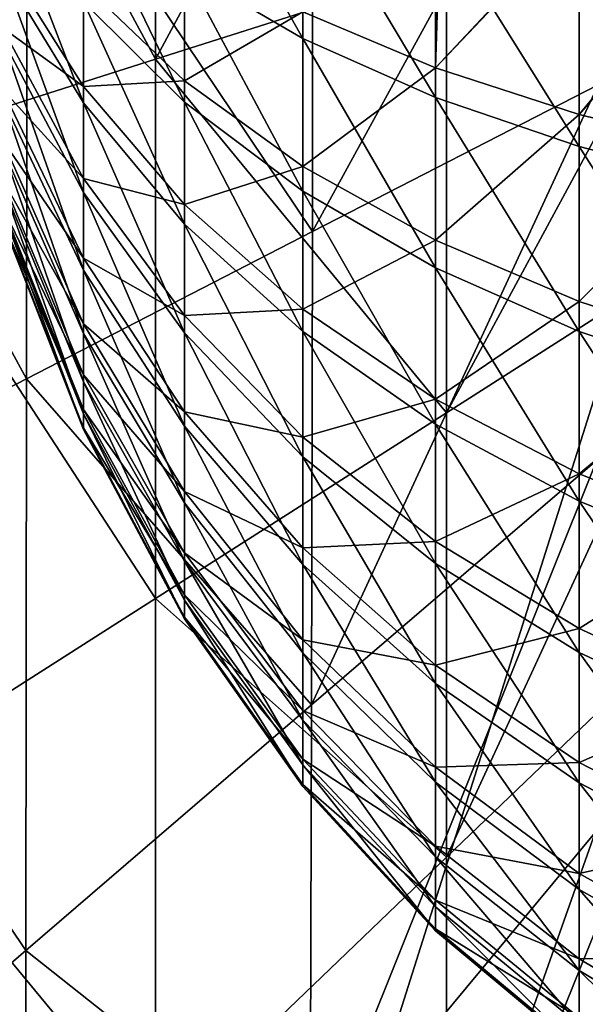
# Model space of a CAD drawing. Header units: millimetres. Extents: x -41 to 11, y -3 to 963.
# Tile 102 of 256: x -35.86 to -30.83, y 46.79 to 55.55. Entities that reach past the tile are written whole.
import ezdxf

# ---------------------------------------------------------------- set-up
doc = ezdxf.new("R2010")
doc.units = ezdxf.units.MM
doc.header["$LTSCALE"] = 65.185185
for name, color, linetype in [('1205', 7, 'CONTINUOUS'), ('2680', 7, 'CONTINUOUS'), ('2684', 7, 'CONTINUOUS'), ('2900', 7, 'CONTINUOUS'), ('2904', 7, 'CONTINUOUS'), ('3400', 7, 'CONTINUOUS'), ('3402', 7, 'CONTINUOUS'), ('3463', 7, 'CONTINUOUS'), ('3464', 7, 'CONTINUOUS')]:
    doc.layers.add(name, color=color, linetype=linetype)

msp = doc.modelspace()

# ---------------------------------------------------------------- linework, layer by layer
at = {"layer": '1205', "linetype": 'Continuous'}
for points in [[(-34.3945, 57.2496, -60.403), (-33.3411, 55.3836, -61.3054), (-34.3945, 55.9948, -59.9409), (-34.3945, 57.2496, -60.403)], [(-33.3411, 56.8299, -61.838), (-33.3411, 55.3836, -61.3054), (-34.3945, 57.2496, -60.403), (-33.3411, 56.8299, -61.838)], [(-33.3411, 56.8299, -61.838), (-32.1594, 54.858, -62.4788), (-33.3411, 55.3836, -61.3054), (-33.3411, 56.8299, -61.838)], [(-32.1594, 56.4689, -63.0721), (-32.1594, 54.858, -62.4788), (-33.3411, 56.8299, -61.838), (-32.1594, 56.4689, -63.0721)], [(-36.0167, 56.6912, -56.3042), (-35.2933, 54.8114, -57.2314), (-36.0167, 55.9998, -55.8042), (-36.0167, 56.6912, -56.3042)], [(-35.2933, 55.7082, -57.8799), (-35.2933, 54.8114, -57.2314), (-36.0167, 56.6912, -56.3042), (-35.2933, 55.7082, -57.8799)], [(-35.2933, 56.685, -58.4002), (-34.3945, 54.8147, -59.3122), (-35.2933, 55.7082, -57.8799), (-35.2933, 56.685, -58.4002)], [(-34.3945, 55.9948, -59.9409), (-34.3945, 54.8147, -59.3122), (-35.2933, 56.685, -58.4002), (-34.3945, 55.9948, -59.9409)], [(-32.1594, 55.1206, -39.4071), (-32.1595, 56.7446, -38.8508), (-33.3411, 55.6194, -40.5922), (-32.1594, 55.1206, -39.4071)], [(-32.1116, 56.7329, -38.8069), (-32.1595, 56.7446, -38.8508), (-32.1594, 55.1206, -39.4071), (-32.1116, 56.7329, -38.8069)], [(-30.8965, 56.4704, -37.8272), (-32.1116, 56.7329, -38.8069), (-32.1594, 55.1206, -39.4071), (-30.8965, 56.4704, -37.8272)], [(-30.8824, 56.4677, -37.8173), (-30.8965, 56.4704, -37.8272), (-32.1594, 55.1206, -39.4071), (-30.8824, 56.4677, -37.8173)], [(-30.8823, 56.1685, -64.099), (-30.8823, 54.4205, -63.4553), (-32.1594, 56.4689, -63.0721), (-30.8823, 56.1685, -64.099)], [(-32.1594, 56.4689, -63.0721), (-30.8823, 54.4205, -63.4553), (-32.1594, 54.858, -62.4788), (-32.1594, 56.4689, -63.0721)], [(-30.8823, 54.7055, -38.4209), (-30.8824, 56.4677, -37.8173), (-32.1594, 55.1206, -39.4071), (-30.8823, 54.7055, -38.4209)], [(-29.5995, 56.2558, -37.0266), (-30.8824, 56.4677, -37.8173), (-30.8823, 54.7055, -38.4209), (-29.5995, 56.2558, -37.0266)], [(-29.5447, 56.248, -36.9975), (-29.5995, 56.2558, -37.0266), (-30.8823, 54.7055, -38.4209), (-29.5447, 56.248, -36.9975)], [(-29.5436, 54.3761, -37.6383), (-29.5447, 56.248, -36.9975), (-30.8823, 54.7055, -38.4209), (-29.5436, 54.3761, -37.6383)], [(-34.3945, 55.0053, -42.5719), (-34.3945, 56.1994, -41.9703), (-35.2933, 55.866, -44.0242), (-34.3945, 55.0053, -42.5719)], [(-34.3945, 55.0053, -42.5719), (-33.3411, 55.6194, -40.5922), (-34.3945, 56.1994, -41.9703), (-34.3945, 55.0053, -42.5719)], [(-29.5436, 55.9301, -64.914), (-29.5436, 54.0734, -64.2303), (-30.8823, 56.1685, -64.099), (-29.5436, 55.9301, -64.914)], [(-30.8823, 56.1685, -64.099), (-29.5436, 54.0734, -64.2303), (-30.8823, 54.4205, -63.4553), (-30.8823, 56.1685, -64.099)], [(-36.0167, 55.48, -46.6812), (-35.2933, 54.9546, -44.6521), (-36.0167, 56.1101, -46.106), (-36.0167, 55.48, -46.6812)], [(-35.2933, 54.9546, -44.6521), (-35.2933, 55.866, -44.0242), (-36.0167, 56.1101, -46.106), (-35.2933, 54.9546, -44.6521)], [(-36.0167, 55.9998, -55.8042), (-35.2933, 54.0112, -56.4668), (-36.0167, 55.3828, -55.2148), (-36.0167, 55.9998, -55.8042)], [(-35.2933, 54.8114, -57.2314), (-35.2933, 54.0112, -56.4668), (-36.0167, 55.9998, -55.8042), (-35.2933, 54.8114, -57.2314)], [(-34.3945, 55.9948, -59.9409), (-33.3411, 54.0234, -60.5808), (-34.3945, 54.8147, -59.3122), (-34.3945, 55.9948, -59.9409)], [(-33.3411, 55.3836, -61.3054), (-33.3411, 54.0234, -60.5808), (-34.3945, 55.9948, -59.9409), (-33.3411, 55.3836, -61.3054)], [(-35.2933, 54.9546, -44.6521), (-34.3945, 55.0053, -42.5719), (-35.2933, 55.866, -44.0242), (-35.2933, 54.9546, -44.6521)], [(-35.2933, 55.7082, -57.8799), (-34.3945, 53.7311, -58.5288), (-35.2933, 54.8114, -57.2314), (-35.2933, 55.7082, -57.8799)], [(-34.3945, 54.8147, -59.3122), (-34.3945, 53.7311, -58.5288), (-35.2933, 55.7082, -57.8799), (-34.3945, 54.8147, -59.3122)], [(-33.3411, 54.243, -41.2857), (-33.3411, 55.6194, -40.5922), (-34.3945, 55.0053, -42.5719), (-33.3411, 54.243, -41.2857)], [(-33.3411, 54.243, -41.2857), (-32.1594, 55.1206, -39.4071), (-33.3411, 55.6194, -40.5922), (-33.3411, 54.243, -41.2857)], [(-36.0167, 54.934, -47.3369), (-35.2933, 54.1372, -45.3983), (-36.0167, 55.48, -46.6812), (-36.0167, 54.934, -47.3369)], [(-35.2933, 54.1372, -45.3983), (-35.2933, 54.9546, -44.6521), (-36.0167, 55.48, -46.6812), (-35.2933, 54.1372, -45.3983)], [(-36.0167, 55.3828, -55.2148), (-35.2933, 53.3226, -55.6004), (-36.0167, 54.8519, -54.5468), (-36.0167, 55.3828, -55.2148)], [(-35.2933, 54.0112, -56.4668), (-35.2933, 53.3226, -55.6004), (-36.0167, 55.3828, -55.2148), (-35.2933, 54.0112, -56.4668)], [(-33.3411, 55.3836, -61.3054), (-32.1594, 53.3428, -61.6717), (-33.3411, 54.0234, -60.5808), (-33.3411, 55.3836, -61.3054)], [(-32.1594, 54.858, -62.4788), (-32.1594, 53.3428, -61.6717), (-33.3411, 55.3836, -61.3054), (-32.1594, 54.858, -62.4788)], [(-32.1594, 53.5875, -40.1795), (-32.1594, 55.1206, -39.4071), (-33.3411, 54.243, -41.2857), (-32.1594, 53.5875, -40.1795)], [(-32.1594, 53.5875, -40.1795), (-30.8823, 54.7055, -38.4209), (-32.1594, 55.1206, -39.4071), (-32.1594, 53.5875, -40.1795)], [(-36.0167, 54.4824, -48.0609), (-35.2933, 53.4291, -46.2487), (-36.0167, 54.934, -47.3369), (-36.0167, 54.4824, -48.0609)], [(-35.2933, 53.4291, -46.2487), (-35.2933, 54.1372, -45.3983), (-36.0167, 54.934, -47.3369), (-35.2933, 53.4291, -46.2487)], [(-34.3945, 53.9042, -43.3305), (-34.3945, 55.0053, -42.5719), (-35.2933, 54.9546, -44.6521), (-34.3945, 53.9042, -43.3305)], [(-35.2933, 54.1372, -45.3983), (-34.3945, 53.9042, -43.3305), (-35.2933, 54.9546, -44.6521), (-35.2933, 54.1372, -45.3983)], [(-34.3945, 53.9042, -43.3305), (-33.3411, 54.243, -41.2857), (-34.3945, 55.0053, -42.5719), (-34.3945, 53.9042, -43.3305)], [(-36.0167, 54.8519, -54.5468), (-35.2933, 52.7584, -54.6484), (-36.0167, 54.4169, -53.8128), (-36.0167, 54.8519, -54.5468)], [(-35.2933, 53.3226, -55.6004), (-35.2933, 52.7584, -54.6484), (-36.0167, 54.8519, -54.5468), (-35.2933, 53.3226, -55.6004)], [(-32.1594, 54.858, -62.4788), (-30.8823, 52.7765, -62.5796), (-32.1594, 53.3428, -61.6717), (-32.1594, 54.858, -62.4788)], [(-30.8823, 54.4205, -63.4553), (-30.8823, 52.7765, -62.5796), (-32.1594, 54.858, -62.4788), (-30.8823, 54.4205, -63.4553)], [(-35.2933, 54.8114, -57.2314), (-34.3945, 52.7644, -57.605), (-35.2933, 54.0112, -56.4668), (-35.2933, 54.8114, -57.2314)], [(-34.3945, 53.7311, -58.5288), (-34.3945, 52.7644, -57.605), (-35.2933, 54.8114, -57.2314), (-34.3945, 53.7311, -58.5288)], [(-34.3945, 54.8147, -59.3122), (-33.3411, 52.7745, -59.6777), (-34.3945, 53.7311, -58.5288), (-34.3945, 54.8147, -59.3122)], [(-33.3411, 54.0234, -60.5808), (-33.3411, 52.7745, -59.6777), (-34.3945, 54.8147, -59.3122), (-33.3411, 54.0234, -60.5808)], [(-30.8823, 53.042, -39.259), (-30.8823, 54.7055, -38.4209), (-32.1594, 53.5875, -40.1795), (-30.8823, 53.042, -39.259)], [(-30.8823, 53.042, -39.259), (-29.5436, 54.3761, -37.6383), (-30.8823, 54.7055, -38.4209), (-30.8823, 53.042, -39.259)], [(-36.0167, 54.1336, -48.8396), (-35.2933, 52.8433, -47.1877), (-36.0167, 54.4824, -48.0609), (-36.0167, 54.1336, -48.8396)], [(-35.2933, 52.8433, -47.1877), (-35.2933, 53.4291, -46.2487), (-36.0167, 54.4824, -48.0609), (-35.2933, 52.8433, -47.1877)], [(-36.0167, 54.4169, -53.8128), (-35.2933, 52.329, -53.6283), (-36.0167, 54.0859, -53.0263), (-36.0167, 54.4169, -53.8128)], [(-35.2933, 52.7584, -54.6484), (-35.2933, 52.329, -53.6283), (-36.0167, 54.4169, -53.8128), (-35.2933, 52.7584, -54.6484)], [(-30.8823, 54.4205, -63.4553), (-29.5436, 52.3271, -63.3), (-30.8823, 52.7765, -62.5796), (-30.8823, 54.4205, -63.4553)], [(-29.5436, 54.0734, -64.2303), (-29.5436, 52.3271, -63.3), (-30.8823, 54.4205, -63.4553), (-29.5436, 54.0734, -64.2303)], [(-29.5436, 52.609, -38.5285), (-29.5436, 54.3761, -37.6383), (-30.8823, 53.042, -39.259), (-29.5436, 52.609, -38.5285)], [(-33.3411, 52.9739, -42.16), (-33.3411, 54.243, -41.2857), (-34.3945, 53.9042, -43.3305), (-33.3411, 52.9739, -42.16)], [(-33.3411, 52.9739, -42.16), (-32.1594, 53.5875, -40.1795), (-33.3411, 54.243, -41.2857), (-33.3411, 52.9739, -42.16)], [(-36.0167, 53.894, -49.6585), (-35.2933, 52.3909, -48.1978), (-36.0167, 54.1336, -48.8396), (-36.0167, 53.894, -49.6585)], [(-35.2933, 52.3909, -48.1978), (-35.2933, 52.8433, -47.1877), (-36.0167, 54.1336, -48.8396), (-35.2933, 52.3909, -48.1978)], [(-36.0167, 54.0859, -53.0263), (-35.2933, 52.0426, -52.5593), (-36.0167, 53.8651, -52.2022), (-36.0167, 54.0859, -53.0263)], [(-35.2933, 52.329, -53.6283), (-35.2933, 52.0426, -52.5593), (-36.0167, 54.0859, -53.0263), (-35.2933, 52.329, -53.6283)], [(-35.2933, 53.4291, -46.2487), (-34.3945, 52.9166, -44.232), (-35.2933, 54.1372, -45.3983), (-35.2933, 53.4291, -46.2487)], [(-34.3945, 52.9166, -44.232), (-34.3945, 53.9042, -43.3305), (-35.2933, 54.1372, -45.3983), (-34.3945, 52.9166, -44.232)], [(-34.3945, 52.7644, -57.605), (-34.3945, 51.9324, -56.5583), (-35.2933, 54.0112, -56.4668), (-34.3945, 52.7644, -57.605)], [(-35.2933, 54.0112, -56.4668), (-34.3945, 51.9324, -56.5583), (-35.2933, 53.3226, -55.6004), (-35.2933, 54.0112, -56.4668)], [(-33.3411, 54.0234, -60.5808), (-32.1594, 51.9517, -60.6658), (-33.3411, 52.7745, -59.6777), (-33.3411, 54.0234, -60.5808)], [(-32.1594, 53.3428, -61.6717), (-32.1594, 51.9517, -60.6658), (-33.3411, 54.0234, -60.5808), (-32.1594, 53.3428, -61.6717)], [(-35.2933, 52.0802, -49.26), (-35.2933, 52.3909, -48.1978), (-36.0167, 53.894, -49.6585), (-35.2933, 52.0802, -49.26)], [(-36.0167, 53.7682, -50.5024), (-35.2933, 52.0802, -49.26), (-36.0167, 53.894, -49.6585), (-36.0167, 53.7682, -50.5024)], [(-34.3945, 52.9166, -44.232), (-33.3411, 52.9739, -42.16), (-34.3945, 53.9042, -43.3305), (-34.3945, 52.9166, -44.232)], [(-36.0167, 53.8651, -52.2022), (-35.2933, 51.9044, -51.4612), (-36.0167, 53.7585, -51.3556), (-36.0167, 53.8651, -52.2022)], [(-35.2933, 52.0426, -52.5593), (-35.2933, 51.9044, -51.4612), (-36.0167, 53.8651, -52.2022), (-35.2933, 52.0426, -52.5593)], [(-36.0167, 53.7585, -51.3556), (-35.2933, 51.917, -50.3546), (-36.0167, 53.7682, -50.5024), (-36.0167, 53.7585, -51.3556)], [(-35.2933, 51.917, -50.3546), (-35.2933, 52.0802, -49.26), (-36.0167, 53.7682, -50.5024), (-35.2933, 51.917, -50.3546)], [(-35.2933, 51.9044, -51.4612), (-35.2933, 51.917, -50.3546), (-36.0167, 53.7585, -51.3556), (-35.2933, 51.9044, -51.4612)], [(-34.3945, 53.7311, -58.5288), (-33.3411, 51.6601, -58.613), (-34.3945, 52.7644, -57.605), (-34.3945, 53.7311, -58.5288)], [(-33.3411, 52.7745, -59.6777), (-33.3411, 51.6601, -58.613), (-34.3945, 53.7311, -58.5288), (-33.3411, 52.7745, -59.6777)], [(-32.1594, 52.1738, -41.1535), (-32.1594, 53.5875, -40.1795), (-33.3411, 52.9739, -42.16), (-32.1594, 52.1738, -41.1535)], [(-32.1594, 52.1738, -41.1535), (-30.8823, 53.042, -39.259), (-32.1594, 53.5875, -40.1795), (-32.1594, 52.1738, -41.1535)], [(-35.2933, 52.8433, -47.1877), (-34.3945, 52.061, -45.2595), (-35.2933, 53.4291, -46.2487), (-35.2933, 52.8433, -47.1877)], [(-34.3945, 52.061, -45.2595), (-34.3945, 52.9166, -44.232), (-35.2933, 53.4291, -46.2487), (-34.3945, 52.061, -45.2595)], [(-34.3945, 51.9324, -56.5583), (-34.3945, 51.2507, -55.4079), (-35.2933, 53.3226, -55.6004), (-34.3945, 51.9324, -56.5583)], [(-35.2933, 53.3226, -55.6004), (-34.3945, 51.2507, -55.4079), (-35.2933, 52.7584, -54.6484), (-35.2933, 53.3226, -55.6004)], [(-32.1594, 53.3428, -61.6717), (-30.8823, 51.267, -61.4881), (-32.1594, 51.9517, -60.6658), (-32.1594, 53.3428, -61.6717)], [(-30.8823, 52.7765, -62.5796), (-30.8823, 51.267, -61.4881), (-32.1594, 53.3428, -61.6717), (-30.8823, 52.7765, -62.5796)], [(-30.8823, 51.508, -40.3158), (-30.8823, 53.042, -39.259), (-32.1594, 52.1738, -41.1535), (-30.8823, 51.508, -40.3158)], [(-30.8823, 51.508, -40.3158), (-29.5436, 52.609, -38.5285), (-30.8823, 53.042, -39.259), (-30.8823, 51.508, -40.3158)], [(-33.3411, 51.8356, -43.1991), (-33.3411, 52.9739, -42.16), (-34.3945, 52.9166, -44.232), (-33.3411, 51.8356, -43.1991)], [(-34.3945, 52.061, -45.2595), (-33.3411, 51.8356, -43.1991), (-34.3945, 52.9166, -44.232), (-34.3945, 52.061, -45.2595)], [(-33.3411, 51.8356, -43.1991), (-32.1594, 52.1738, -41.1535), (-33.3411, 52.9739, -42.16), (-33.3411, 51.8356, -43.1991)], [(-35.2933, 52.3909, -48.1978), (-34.3945, 51.3533, -46.394), (-35.2933, 52.8433, -47.1877), (-35.2933, 52.3909, -48.1978)], [(-34.3945, 51.3533, -46.394), (-34.3945, 52.061, -45.2595), (-35.2933, 52.8433, -47.1877), (-34.3945, 51.3533, -46.394)], [(-35.2933, 52.7584, -54.6484), (-34.3945, 50.732, -54.1755), (-35.2933, 52.329, -53.6283), (-35.2933, 52.7584, -54.6484)], [(-34.3945, 51.2507, -55.4079), (-34.3945, 50.732, -54.1755), (-35.2933, 52.7584, -54.6484), (-34.3945, 51.2507, -55.4079)], [(-34.3945, 52.7644, -57.605), (-33.3411, 50.7012, -57.4065), (-34.3945, 51.9324, -56.5583), (-34.3945, 52.7644, -57.605)], [(-33.3411, 51.6601, -58.613), (-33.3411, 50.7012, -57.4065), (-34.3945, 52.7644, -57.605), (-33.3411, 51.6601, -58.613)], [(-33.3411, 52.7745, -59.6777), (-32.1594, 50.7105, -59.4799), (-33.3411, 51.6601, -58.613), (-33.3411, 52.7745, -59.6777)], [(-32.1594, 51.9517, -60.6658), (-32.1594, 50.7105, -59.4799), (-33.3411, 52.7745, -59.6777), (-32.1594, 51.9517, -60.6658)], [(-30.8823, 52.7765, -62.5796), (-29.5436, 50.7237, -62.1407), (-30.8823, 51.267, -61.4881), (-30.8823, 52.7765, -62.5796)], [(-29.5436, 52.3271, -63.3), (-29.5436, 50.7237, -62.1407), (-30.8823, 52.7765, -62.5796), (-29.5436, 52.3271, -63.3)], [(-29.5436, 50.9797, -39.6511), (-29.5436, 52.609, -38.5285), (-30.8823, 51.508, -40.3158), (-29.5436, 50.9797, -39.6511)], [(-35.2933, 52.0802, -49.26), (-34.3945, 50.8066, -47.6143), (-35.2933, 52.3909, -48.1978), (-35.2933, 52.0802, -49.26)], [(-34.3945, 50.8066, -47.6143), (-34.3945, 51.3533, -46.394), (-35.2933, 52.3909, -48.1978), (-34.3945, 50.8066, -47.6143)], [(-35.2933, 52.329, -53.6283), (-34.3945, 50.3859, -52.8839), (-35.2933, 52.0426, -52.5593), (-35.2933, 52.329, -53.6283)], [(-34.3945, 50.732, -54.1755), (-34.3945, 50.3859, -52.8839), (-35.2933, 52.329, -53.6283), (-34.3945, 50.732, -54.1755)], [(-32.1594, 50.9059, -42.3108), (-32.1594, 52.1738, -41.1535), (-33.3411, 51.8356, -43.1991), (-32.1594, 50.9059, -42.3108)], [(-32.1594, 50.9059, -42.3108), (-30.8823, 51.508, -40.3158), (-32.1594, 52.1738, -41.1535), (-32.1594, 50.9059, -42.3108)], [(-35.2933, 51.917, -50.3546), (-34.3945, 50.4313, -48.8977), (-35.2933, 52.0802, -49.26), (-35.2933, 51.917, -50.3546)], [(-34.3945, 50.4313, -48.8977), (-34.3945, 50.8066, -47.6143), (-35.2933, 52.0802, -49.26), (-34.3945, 50.4313, -48.8977)], [(-35.2933, 52.0426, -52.5593), (-34.3945, 50.2189, -51.5573), (-35.2933, 51.9044, -51.4612), (-35.2933, 52.0426, -52.5593)], [(-34.3945, 50.3859, -52.8839), (-34.3945, 50.2189, -51.5573), (-35.2933, 52.0426, -52.5593), (-34.3945, 50.3859, -52.8839)], [(-34.3945, 51.3533, -46.394), (-33.3411, 50.8494, -44.3835), (-34.3945, 52.061, -45.2595), (-34.3945, 51.3533, -46.394)], [(-33.3411, 50.8494, -44.3835), (-33.3411, 51.8356, -43.1991), (-34.3945, 52.061, -45.2595), (-33.3411, 50.8494, -44.3835)], [(-32.1594, 51.9517, -60.6658), (-30.8823, 49.9202, -60.2013), (-32.1594, 50.7105, -59.4799), (-32.1594, 51.9517, -60.6658)], [(-30.8823, 51.267, -61.4881), (-30.8823, 49.9202, -60.2013), (-32.1594, 51.9517, -60.6658), (-30.8823, 51.267, -61.4881)], [(-35.2933, 51.9044, -51.4612), (-34.3945, 50.2341, -50.2202), (-35.2933, 51.917, -50.3546), (-35.2933, 51.9044, -51.4612)], [(-34.3945, 50.2341, -50.2202), (-34.3945, 50.4313, -48.8977), (-35.2933, 51.917, -50.3546), (-34.3945, 50.2341, -50.2202)], [(-34.3945, 50.2189, -51.5573), (-34.3945, 50.2341, -50.2202), (-35.2933, 51.9044, -51.4612), (-34.3945, 50.2189, -51.5573)], [(-34.3945, 51.9324, -56.5583), (-33.3411, 49.9154, -56.0806), (-34.3945, 51.2507, -55.4079), (-34.3945, 51.9324, -56.5583)], [(-33.3411, 50.7012, -57.4065), (-33.3411, 49.9154, -56.0806), (-34.3945, 51.9324, -56.5583), (-33.3411, 50.7012, -57.4065)], [(-33.3411, 50.8494, -44.3835), (-32.1594, 50.9059, -42.3108), (-33.3411, 51.8356, -43.1991), (-33.3411, 50.8494, -44.3835)], [(-32.1594, 50.7105, -59.4799), (-32.1594, 49.6423, -58.136), (-33.3411, 51.6601, -58.613), (-32.1594, 50.7105, -59.4799)], [(-33.3411, 51.6601, -58.613), (-32.1594, 49.6423, -58.136), (-33.3411, 50.7012, -57.4065), (-33.3411, 51.6601, -58.613)], [(-30.8823, 50.1323, -41.5717), (-30.8823, 51.508, -40.3158), (-32.1594, 50.9059, -42.3108), (-30.8823, 50.1323, -41.5717)], [(-30.8823, 50.1323, -41.5717), (-29.5436, 50.9797, -39.6511), (-30.8823, 51.508, -40.3158), (-30.8823, 50.1323, -41.5717)], [(-34.3945, 50.8066, -47.6143), (-33.3411, 50.0337, -45.6911), (-34.3945, 51.3533, -46.394), (-34.3945, 50.8066, -47.6143)], [(-33.3411, 50.0337, -45.6911), (-33.3411, 50.8494, -44.3835), (-34.3945, 51.3533, -46.394), (-33.3411, 50.0337, -45.6911)], [(-34.3945, 51.2507, -55.4079), (-33.3411, 49.3175, -54.6601), (-34.3945, 50.732, -54.1755), (-34.3945, 51.2507, -55.4079)], [(-33.3411, 49.9154, -56.0806), (-33.3411, 49.3175, -54.6601), (-34.3945, 51.2507, -55.4079), (-33.3411, 49.9154, -56.0806)], [(-30.8823, 51.267, -61.4881), (-29.5436, 49.2931, -60.7738), (-30.8823, 49.9202, -60.2013), (-30.8823, 51.267, -61.4881)], [(-29.5436, 50.7237, -62.1407), (-29.5436, 49.2931, -60.7738), (-30.8823, 51.267, -61.4881), (-29.5436, 50.7237, -62.1407)], [(-32.1594, 49.8075, -43.6301), (-32.1594, 50.9059, -42.3108), (-33.3411, 50.8494, -44.3835), (-32.1594, 49.8075, -43.6301)], [(-32.1594, 49.8075, -43.6301), (-30.8823, 50.1323, -41.5717), (-32.1594, 50.9059, -42.3108), (-32.1594, 49.8075, -43.6301)], [(-29.5436, 49.5183, -40.985), (-29.5436, 50.9797, -39.6511), (-30.8823, 50.1323, -41.5717), (-29.5436, 49.5183, -40.985)], [(-33.3411, 50.0337, -45.6911), (-32.1594, 49.8075, -43.6301), (-33.3411, 50.8494, -44.3835), (-33.3411, 50.0337, -45.6911)], [(-33.3411, 49.4036, -47.0976), (-33.3411, 50.0337, -45.6911), (-34.3945, 50.8066, -47.6143), (-33.3411, 49.4036, -47.0976)], [(-34.3945, 50.4313, -48.8977), (-33.3411, 49.4036, -47.0976), (-34.3945, 50.8066, -47.6143), (-34.3945, 50.4313, -48.8977)], [(-34.3945, 50.732, -54.1755), (-33.3411, 48.9187, -53.1715), (-34.3945, 50.3859, -52.8839), (-34.3945, 50.732, -54.1755)], [(-33.3411, 49.3175, -54.6601), (-33.3411, 48.9187, -53.1715), (-34.3945, 50.732, -54.1755), (-33.3411, 49.3175, -54.6601)], [(-32.1594, 49.6423, -58.136), (-32.1594, 48.7671, -56.6592), (-33.3411, 50.7012, -57.4065), (-32.1594, 49.6423, -58.136)], [(-33.3411, 50.7012, -57.4065), (-32.1594, 48.7671, -56.6592), (-33.3411, 49.9154, -56.0806), (-33.3411, 50.7012, -57.4065)], [(-32.1594, 50.7105, -59.4799), (-30.8823, 48.7612, -58.7431), (-32.1594, 49.6423, -58.136), (-32.1594, 50.7105, -59.4799)], [(-30.8823, 49.9202, -60.2013), (-30.8823, 48.7612, -58.7431), (-32.1594, 50.7105, -59.4799), (-30.8823, 49.9202, -60.2013)], [(-34.3945, 50.2341, -50.2202), (-33.3411, 48.971, -48.5769), (-34.3945, 50.4313, -48.8977), (-34.3945, 50.2341, -50.2202)], [(-33.3411, 48.971, -48.5769), (-33.3411, 49.4036, -47.0976), (-34.3945, 50.4313, -48.8977), (-33.3411, 48.971, -48.5769)], [(-34.3945, 50.3859, -52.8839), (-33.3411, 48.7262, -51.6423), (-34.3945, 50.2189, -51.5573), (-34.3945, 50.3859, -52.8839)], [(-33.3411, 48.9187, -53.1715), (-33.3411, 48.7262, -51.6423), (-34.3945, 50.3859, -52.8839), (-33.3411, 48.9187, -53.1715)], [(-34.3945, 50.2189, -51.5573), (-33.3411, 48.7437, -50.1012), (-34.3945, 50.2341, -50.2202), (-34.3945, 50.2189, -51.5573)], [(-33.3411, 48.7437, -50.1012), (-33.3411, 48.971, -48.5769), (-34.3945, 50.2341, -50.2202), (-33.3411, 48.7437, -50.1012)], [(-33.3411, 48.7262, -51.6423), (-33.3411, 48.7437, -50.1012), (-34.3945, 50.2189, -51.5573), (-33.3411, 48.7262, -51.6423)], [(-30.8823, 48.9404, -43.0031), (-30.8823, 50.1323, -41.5717), (-32.1594, 49.8075, -43.6301), (-30.8823, 48.9404, -43.0031)], [(-30.8823, 48.9404, -43.0031), (-29.5436, 49.5183, -40.985), (-30.8823, 50.1323, -41.5717), (-30.8823, 48.9404, -43.0031)], [(-33.3411, 49.4036, -47.0976), (-32.1594, 48.8989, -45.0866), (-33.3411, 50.0337, -45.6911), (-33.3411, 49.4036, -47.0976)], [(-32.1594, 48.8989, -45.0866), (-32.1594, 49.8075, -43.6301), (-33.3411, 50.0337, -45.6911), (-32.1594, 48.8989, -45.0866)], [(-33.3411, 49.9154, -56.0806), (-32.1594, 48.1012, -55.0769), (-33.3411, 49.3175, -54.6601), (-33.3411, 49.9154, -56.0806)], [(-32.1594, 48.7671, -56.6592), (-32.1594, 48.1012, -55.0769), (-33.3411, 49.9154, -56.0806), (-32.1594, 48.7671, -56.6592)], [(-30.8823, 49.9202, -60.2013), (-29.5436, 48.0619, -59.2248), (-30.8823, 48.7612, -58.7431), (-30.8823, 49.9202, -60.2013)], [(-29.5436, 49.2931, -60.7738), (-29.5436, 48.0619, -59.2248), (-30.8823, 49.9202, -60.2013), (-29.5436, 49.2931, -60.7738)], [(-32.1594, 48.8989, -45.0866), (-30.8823, 48.9404, -43.0031), (-32.1594, 49.8075, -43.6301), (-32.1594, 48.8989, -45.0866)], [(-32.1594, 49.6423, -58.136), (-30.8823, 47.8116, -57.1406), (-32.1594, 48.7671, -56.6592), (-32.1594, 49.6423, -58.136)], [(-30.8823, 48.7612, -58.7431), (-30.8823, 47.8116, -57.1406), (-32.1594, 49.6423, -58.136), (-30.8823, 48.7612, -58.7431)], [(-29.5436, 48.2523, -42.5056), (-29.5436, 49.5183, -40.985), (-30.8823, 48.9404, -43.0031), (-29.5436, 48.2523, -42.5056)], [(-32.1594, 48.1971, -46.6533), (-32.1594, 48.8989, -45.0866), (-33.3411, 49.4036, -47.0976), (-32.1594, 48.1971, -46.6533)], [(-33.3411, 48.971, -48.5769), (-32.1594, 48.1971, -46.6533), (-33.3411, 49.4036, -47.0976), (-33.3411, 48.971, -48.5769)], [(-33.3411, 49.3175, -54.6601), (-32.1594, 47.6569, -53.4187), (-33.3411, 48.9187, -53.1715), (-33.3411, 49.3175, -54.6601)], [(-32.1594, 48.1012, -55.0769), (-32.1594, 47.6569, -53.4187), (-33.3411, 49.3175, -54.6601), (-32.1594, 48.1012, -55.0769)], [(-33.3411, 48.7437, -50.1012), (-32.1594, 47.7151, -48.3009), (-33.3411, 48.971, -48.5769), (-33.3411, 48.7437, -50.1012)], [(-32.1594, 47.7151, -48.3009), (-32.1594, 48.1971, -46.6533), (-33.3411, 48.971, -48.5769), (-32.1594, 47.7151, -48.3009)], [(-33.3411, 48.9187, -53.1715), (-32.1594, 47.4425, -51.7155), (-33.3411, 48.7262, -51.6423), (-33.3411, 48.9187, -53.1715)], [(-32.1594, 47.6569, -53.4187), (-32.1594, 47.4425, -51.7155), (-33.3411, 48.9187, -53.1715), (-32.1594, 47.6569, -53.4187)], [(-30.8823, 47.9545, -44.5836), (-30.8823, 48.9404, -43.0031), (-32.1594, 48.8989, -45.0866), (-30.8823, 47.9545, -44.5836)], [(-32.1594, 48.1971, -46.6533), (-30.8823, 47.9545, -44.5836), (-32.1594, 48.8989, -45.0866), (-32.1594, 48.1971, -46.6533)], [(-30.8823, 47.9545, -44.5836), (-29.5436, 48.2523, -42.5056), (-30.8823, 48.9404, -43.0031), (-30.8823, 47.9545, -44.5836)], [(-33.3411, 48.7262, -51.6423), (-32.1594, 47.462, -49.9989), (-33.3411, 48.7437, -50.1012), (-33.3411, 48.7262, -51.6423)], [(-32.1594, 47.462, -49.9989), (-32.1594, 47.7151, -48.3009), (-33.3411, 48.7437, -50.1012), (-32.1594, 47.462, -49.9989)], [(-32.1594, 47.4425, -51.7155), (-32.1594, 47.462, -49.9989), (-33.3411, 48.7262, -51.6423), (-32.1594, 47.4425, -51.7155)], [(-30.8823, 47.8116, -57.1406), (-30.8823, 47.0889, -55.4237), (-32.1594, 48.7671, -56.6592), (-30.8823, 47.8116, -57.1406)], [(-32.1594, 48.7671, -56.6592), (-30.8823, 47.0889, -55.4237), (-32.1594, 48.1012, -55.0769), (-32.1594, 48.7671, -56.6592)], [(-30.8823, 48.7612, -58.7431), (-29.5436, 47.0532, -57.5226), (-30.8823, 47.8116, -57.1406), (-30.8823, 48.7612, -58.7431)], [(-29.5436, 48.0619, -59.2248), (-29.5436, 47.0532, -57.5226), (-30.8823, 48.7612, -58.7431), (-29.5436, 48.0619, -59.2248)], [(-32.1594, 47.7151, -48.3009), (-30.8823, 47.193, -46.2835), (-32.1594, 48.1971, -46.6533), (-32.1594, 47.7151, -48.3009)], [(-30.8823, 47.193, -46.2835), (-30.8823, 47.9545, -44.5836), (-32.1594, 48.1971, -46.6533), (-30.8823, 47.193, -46.2835)], [(-29.5436, 47.205, -44.1843), (-29.5436, 48.2523, -42.5056), (-30.8823, 47.9545, -44.5836), (-29.5436, 47.205, -44.1843)], [(-30.8823, 47.0889, -55.4237), (-30.8823, 46.6068, -53.6245), (-32.1594, 48.1012, -55.0769), (-30.8823, 47.0889, -55.4237)], [(-32.1594, 48.1012, -55.0769), (-30.8823, 46.6068, -53.6245), (-32.1594, 47.6569, -53.4187), (-32.1594, 48.1012, -55.0769)], [(-30.8823, 47.193, -46.2835), (-29.5436, 47.205, -44.1843), (-30.8823, 47.9545, -44.5836), (-30.8823, 47.193, -46.2835)], [(-30.8823, 47.8116, -57.1406), (-29.5436, 46.2856, -55.699), (-30.8823, 47.0889, -55.4237), (-30.8823, 47.8116, -57.1406)], [(-29.5436, 47.0532, -57.5226), (-29.5436, 46.2856, -55.699), (-30.8823, 47.8116, -57.1406), (-29.5436, 47.0532, -57.5226)], [(-32.1594, 47.462, -49.9989), (-30.8823, 46.67, -48.0713), (-32.1594, 47.7151, -48.3009), (-32.1594, 47.462, -49.9989)], [(-30.8823, 46.67, -48.0713), (-30.8823, 47.193, -46.2835), (-32.1594, 47.7151, -48.3009), (-30.8823, 46.67, -48.0713)], [(-32.1594, 47.6569, -53.4187), (-30.8823, 46.3742, -51.7763), (-32.1594, 47.4425, -51.7155), (-32.1594, 47.6569, -53.4187)], [(-30.8823, 46.6068, -53.6245), (-30.8823, 46.3742, -51.7763), (-32.1594, 47.6569, -53.4187), (-30.8823, 46.6068, -53.6245)], [(-32.1594, 47.4425, -51.7155), (-30.8823, 46.3954, -49.9137), (-32.1594, 47.462, -49.9989), (-32.1594, 47.4425, -51.7155)], [(-30.8823, 46.3954, -49.9137), (-30.8823, 46.67, -48.0713), (-32.1594, 47.462, -49.9989), (-30.8823, 46.3954, -49.9137)], [(-30.8823, 46.3742, -51.7763), (-30.8823, 46.3954, -49.9137), (-32.1594, 47.4425, -51.7155), (-30.8823, 46.3742, -51.7763)], [(-29.5436, 46.3961, -45.9901), (-29.5436, 47.205, -44.1843), (-30.8823, 47.193, -46.2835), (-29.5436, 46.3961, -45.9901)], [(-30.8823, 46.67, -48.0713), (-29.5436, 46.3961, -45.9901), (-30.8823, 47.193, -46.2835), (-30.8823, 46.67, -48.0713)], [(-30.8823, 47.0889, -55.4237), (-29.5436, 45.7735, -53.7878), (-30.8823, 46.6068, -53.6245), (-30.8823, 47.0889, -55.4237)], [(-29.5436, 46.2856, -55.699), (-29.5436, 45.7735, -53.7878), (-30.8823, 47.0889, -55.4237), (-29.5436, 46.2856, -55.699)]]:
    msp.add_3dface(points, dxfattribs=at)
at = {"layer": '2680', "linetype": 'Continuous'}
for points in [[(-34.6518, 60, -81.0257), (-34.6518, 55.1981, -80.9893), (-37.2415, 60, -85.53), (-34.6518, 60, -81.0257)], [(-37.2415, 60, -85.53), (-34.6518, 55.1981, -80.9893), (-37.2415, 54.3731, -85.5088), (-37.2415, 60, -85.53)], [(-34.6518, 60, -81.0257), (-32.062, 56.0227, -76.4698), (-34.6518, 55.1981, -80.9893), (-34.6518, 60, -81.0257)], [(-32.062, 56.0227, -76.4698), (-29.4723, 56.8466, -71.9503), (-32.062, 52.0528, -76.3154), (-32.062, 56.0227, -76.4698)], [(-29.4723, 56.8466, -71.9503), (-29.4723, 53.7029, -71.7504), (-32.062, 52.0528, -76.3154), (-29.4723, 56.8466, -71.9503)], [(-32.062, 56.0227, -76.4698), (-32.062, 52.0528, -76.3154), (-34.6518, 55.1981, -80.9893), (-32.062, 56.0227, -76.4698)], [(-34.6518, 55.1981, -80.9893), (-34.6518, 50.4012, -80.8803), (-37.2415, 54.3731, -85.5088), (-34.6518, 55.1981, -80.9893)], [(-34.6518, 55.1981, -80.9893), (-32.062, 52.0528, -76.3154), (-34.6518, 50.4012, -80.8803), (-34.6518, 55.1981, -80.9893)], [(-37.2415, 54.3731, -85.5088), (-34.6518, 50.4012, -80.8803), (-37.2415, 48.7487, -85.4452), (-37.2415, 54.3731, -85.5088)], [(-32.062, 52.0528, -76.3154), (-29.4723, 53.7029, -71.7504), (-32.062, 48.0976, -76.0589), (-32.062, 52.0528, -76.3154)], [(-29.4723, 53.7029, -71.7504), (-29.4723, 50.5787, -71.4183), (-32.062, 48.0976, -76.0589), (-29.4723, 53.7029, -71.7504)], [(-32.062, 52.0528, -76.3154), (-32.062, 48.0976, -76.0589), (-34.6518, 50.4012, -80.8803), (-32.062, 52.0528, -76.3154)], [(-32.062, 48.0976, -76.0589), (-29.4723, 50.5787, -71.4183), (-32.062, 44.1643, -75.7017), (-32.062, 48.0976, -76.0589)], [(-29.4723, 50.5787, -71.4183), (-29.4723, 47.4836, -70.956), (-32.062, 44.1643, -75.7017), (-29.4723, 50.5787, -71.4183)], [(-34.6518, 50.4012, -80.8803), (-34.6518, 45.6143, -80.6992), (-37.2415, 48.7487, -85.4452), (-34.6518, 50.4012, -80.8803)], [(-34.6518, 50.4012, -80.8803), (-32.062, 48.0976, -76.0589), (-34.6518, 45.6143, -80.6992), (-34.6518, 50.4012, -80.8803)], [(-37.2415, 48.7487, -85.4452), (-34.6518, 45.6143, -80.6992), (-37.2415, 43.1297, -85.3396), (-37.2415, 48.7487, -85.4452)], [(-32.062, 48.0976, -76.0589), (-32.062, 44.1643, -75.7017), (-34.6518, 45.6143, -80.6992), (-32.062, 48.0976, -76.0589)], [(-32.062, 44.1643, -75.7017), (-29.4723, 47.4836, -70.956), (-32.062, 40.2602, -75.2457), (-32.062, 44.1643, -75.7017)], [(-29.4723, 47.4836, -70.956), (-29.4723, 44.4269, -70.3659), (-32.062, 40.2602, -75.2457), (-29.4723, 47.4836, -70.956)]]:
    msp.add_3dface(points, dxfattribs=at)
at = {"layer": '2684', "linetype": 'Continuous'}
for points in [[(-34.6518, 55.1981, -21.0107), (-34.6518, 60, -20.9743), (-37.2415, 54.3731, -16.4912), (-34.6518, 55.1981, -21.0107)], [(-37.2415, 54.3731, -16.4912), (-34.6518, 60, -20.9743), (-37.2415, 60, -16.47), (-37.2415, 54.3731, -16.4912)], [(-34.6518, 55.1981, -21.0107), (-32.062, 60, -25.4786), (-34.6518, 60, -20.9743), (-34.6518, 55.1981, -21.0107)], [(-32.062, 56.0227, -25.5302), (-32.062, 60, -25.4786), (-34.6518, 55.1981, -21.0107), (-32.062, 56.0227, -25.5302)], [(-29.4723, 53.7029, -30.2496), (-29.4723, 56.8466, -30.0497), (-32.062, 52.0528, -25.6846), (-29.4723, 53.7029, -30.2496)], [(-32.062, 52.0528, -25.6846), (-29.4723, 56.8466, -30.0497), (-32.062, 56.0227, -25.5302), (-32.062, 52.0528, -25.6846)], [(-32.062, 52.0528, -25.6846), (-32.062, 56.0227, -25.5302), (-34.6518, 55.1981, -21.0107), (-32.062, 52.0528, -25.6846)], [(-34.6518, 50.4012, -21.1197), (-34.6518, 55.1981, -21.0107), (-37.2415, 54.3731, -16.4912), (-34.6518, 50.4012, -21.1197)], [(-34.6518, 50.4012, -21.1197), (-32.062, 52.0528, -25.6846), (-34.6518, 55.1981, -21.0107), (-34.6518, 50.4012, -21.1197)], [(-37.2415, 48.7487, -16.5548), (-34.6518, 50.4012, -21.1197), (-37.2415, 54.3731, -16.4912), (-37.2415, 48.7487, -16.5548)], [(-29.4723, 50.5787, -30.5817), (-29.4723, 53.7029, -30.2496), (-32.062, 48.0976, -25.9411), (-29.4723, 50.5787, -30.5817)], [(-32.062, 48.0976, -25.9411), (-29.4723, 53.7029, -30.2496), (-32.062, 52.0528, -25.6846), (-32.062, 48.0976, -25.9411)], [(-32.062, 48.0976, -25.9411), (-32.062, 52.0528, -25.6846), (-34.6518, 50.4012, -21.1197), (-32.062, 48.0976, -25.9411)], [(-29.4723, 47.4836, -31.044), (-29.4723, 50.5787, -30.5817), (-32.062, 44.1643, -26.2983), (-29.4723, 47.4836, -31.044)], [(-32.062, 44.1643, -26.2983), (-29.4723, 50.5787, -30.5817), (-32.062, 48.0976, -25.9411), (-32.062, 44.1643, -26.2983)], [(-34.6518, 45.6143, -21.3008), (-34.6518, 50.4012, -21.1197), (-37.2415, 48.7487, -16.5548), (-34.6518, 45.6143, -21.3008)], [(-34.6518, 45.6143, -21.3008), (-32.062, 48.0976, -25.9411), (-34.6518, 50.4012, -21.1197), (-34.6518, 45.6143, -21.3008)], [(-37.2415, 43.1297, -16.6604), (-34.6518, 45.6143, -21.3008), (-37.2415, 48.7487, -16.5548), (-37.2415, 43.1297, -16.6604)], [(-32.062, 44.1643, -26.2983), (-32.062, 48.0976, -25.9411), (-34.6518, 45.6143, -21.3008), (-32.062, 44.1643, -26.2983)], [(-29.4723, 44.4269, -31.6341), (-29.4723, 47.4836, -31.044), (-32.062, 40.2602, -26.7543), (-29.4723, 44.4269, -31.6341)], [(-32.062, 40.2602, -26.7543), (-29.4723, 47.4836, -31.044), (-32.062, 44.1643, -26.2983), (-32.062, 40.2602, -26.7543)]]:
    msp.add_3dface(points, dxfattribs=at)
at = {"layer": '2900', "linetype": 'Continuous'}
for points in [[(-33.2513, 57.8868, -26.0323), (-30.7066, 58.3214, -30.4624), (-33.2561, 53.6644, -26.1388), (-33.2513, 57.8868, -26.0323)], [(-30.7066, 58.3214, -30.4624), (-30.7128, 54.9692, -30.5993), (-33.2561, 53.6644, -26.1388), (-30.7066, 58.3214, -30.4624)], [(-33.2513, 57.8868, -26.0323), (-33.2561, 53.6644, -26.1388), (-35.796, 57.4508, -21.6022), (-33.2513, 57.8868, -26.0323)], [(-35.796, 57.4508, -21.6022), (-35.7998, 52.3552, -21.6774), (-38.3408, 57.0134, -17.172), (-35.796, 57.4508, -21.6022)], [(-35.796, 57.4508, -21.6022), (-33.2561, 53.6644, -26.1388), (-35.7998, 52.3552, -21.6774), (-35.796, 57.4508, -21.6022)], [(-38.3408, 57.0134, -17.172), (-35.7998, 52.3552, -21.6774), (-38.3437, 51.0419, -17.2152), (-38.3408, 57.0134, -17.172)], [(-33.2561, 53.6644, -26.1388), (-30.7128, 54.9692, -30.5993), (-33.265, 49.4539, -26.3516), (-33.2561, 53.6644, -26.1388)], [(-30.7128, 54.9692, -30.5993), (-30.7243, 51.6315, -30.8733), (-33.265, 49.4539, -26.3516), (-30.7128, 54.9692, -30.5993)], [(-33.2561, 53.6644, -26.1388), (-33.265, 49.4539, -26.3516), (-35.7998, 52.3552, -21.6774), (-33.2561, 53.6644, -26.1388)], [(-35.7998, 52.3552, -21.6774), (-35.8069, 47.2682, -21.8276), (-38.3437, 51.0419, -17.2152), (-35.7998, 52.3552, -21.6774)], [(-35.7998, 52.3552, -21.6774), (-33.265, 49.4539, -26.3516), (-35.8069, 47.2682, -21.8276), (-35.7998, 52.3552, -21.6774)], [(-33.265, 49.4539, -26.3516), (-30.7243, 51.6315, -30.8733), (-33.2772, 45.2634, -26.6707), (-33.265, 49.4539, -26.3516)], [(-30.7243, 51.6315, -30.8733), (-30.7394, 48.3185, -31.2849), (-33.2772, 45.2634, -26.6707), (-30.7243, 51.6315, -30.8733)], [(-38.3437, 51.0419, -17.2152), (-35.8069, 47.2682, -21.8276), (-38.3494, 45.0755, -17.3016), (-38.3437, 51.0419, -17.2152)], [(-33.265, 49.4539, -26.3516), (-33.2772, 45.2634, -26.6707), (-35.8069, 47.2682, -21.8276), (-33.265, 49.4539, -26.3516)], [(-33.2772, 45.2634, -26.6707), (-30.7394, 48.3185, -31.2849), (-33.2915, 41.1006, -27.0956), (-33.2772, 45.2634, -26.6707)], [(-30.7394, 48.3185, -31.2849), (-30.7565, 45.0402, -31.8339), (-33.2915, 41.1006, -27.0956), (-30.7394, 48.3185, -31.2849)], [(-35.8069, 47.2682, -21.8276), (-35.8167, 42.1957, -22.0526), (-38.3494, 45.0755, -17.3016), (-35.8069, 47.2682, -21.8276)], [(-35.8069, 47.2682, -21.8276), (-33.2772, 45.2634, -26.6707), (-35.8167, 42.1957, -22.0526), (-35.8069, 47.2682, -21.8276)]]:
    msp.add_3dface(points, dxfattribs=at)
at = {"layer": '2904', "linetype": 'Continuous'}
for points in [[(-30.7128, 54.9692, -71.4007), (-30.7066, 58.3215, -71.5376), (-33.2561, 53.6644, -75.8612), (-30.7128, 54.9692, -71.4007)], [(-33.2561, 53.6644, -75.8612), (-30.7066, 58.3215, -71.5376), (-33.2513, 57.8868, -75.9677), (-33.2561, 53.6644, -75.8612)], [(-33.2561, 53.6644, -75.8612), (-33.2513, 57.8868, -75.9677), (-35.796, 57.4507, -80.3978), (-33.2561, 53.6644, -75.8612)], [(-35.7998, 52.3551, -80.3226), (-35.796, 57.4507, -80.3978), (-38.3408, 57.0134, -84.828), (-35.7998, 52.3551, -80.3226)], [(-35.7998, 52.3551, -80.3226), (-33.2561, 53.6644, -75.8612), (-35.796, 57.4507, -80.3978), (-35.7998, 52.3551, -80.3226)], [(-38.3437, 51.0418, -84.7848), (-35.7998, 52.3551, -80.3226), (-38.3408, 57.0134, -84.828), (-38.3437, 51.0418, -84.7848)], [(-30.7243, 51.6315, -71.1267), (-30.7128, 54.9692, -71.4007), (-33.265, 49.4539, -75.6484), (-30.7243, 51.6315, -71.1267)], [(-33.265, 49.4539, -75.6484), (-30.7128, 54.9692, -71.4007), (-33.2561, 53.6644, -75.8612), (-33.265, 49.4539, -75.6484)], [(-33.265, 49.4539, -75.6484), (-33.2561, 53.6644, -75.8612), (-35.7998, 52.3551, -80.3226), (-33.265, 49.4539, -75.6484)], [(-35.8069, 47.2682, -80.1724), (-35.7998, 52.3551, -80.3226), (-38.3437, 51.0418, -84.7848), (-35.8069, 47.2682, -80.1724)], [(-35.8069, 47.2682, -80.1724), (-33.265, 49.4539, -75.6484), (-35.7998, 52.3551, -80.3226), (-35.8069, 47.2682, -80.1724)], [(-30.7394, 48.3185, -70.7151), (-30.7243, 51.6315, -71.1267), (-33.2772, 45.2633, -75.3293), (-30.7394, 48.3185, -70.7151)], [(-33.2772, 45.2633, -75.3293), (-30.7243, 51.6315, -71.1267), (-33.265, 49.4539, -75.6484), (-33.2772, 45.2633, -75.3293)], [(-38.3494, 45.0755, -84.6984), (-35.8069, 47.2682, -80.1724), (-38.3437, 51.0418, -84.7848), (-38.3494, 45.0755, -84.6984)], [(-33.2772, 45.2633, -75.3293), (-33.265, 49.4539, -75.6484), (-35.8069, 47.2682, -80.1724), (-33.2772, 45.2633, -75.3293)], [(-30.7565, 45.0402, -70.1661), (-30.7394, 48.3185, -70.7151), (-33.2915, 41.1006, -74.9044), (-30.7565, 45.0402, -70.1661)], [(-33.2915, 41.1006, -74.9044), (-30.7394, 48.3185, -70.7151), (-33.2772, 45.2633, -75.3293), (-33.2915, 41.1006, -74.9044)], [(-35.8167, 42.1957, -79.9474), (-35.8069, 47.2682, -80.1724), (-38.3494, 45.0755, -84.6984), (-35.8167, 42.1957, -79.9474)], [(-35.8167, 42.1957, -79.9474), (-33.2772, 45.2633, -75.3293), (-35.8069, 47.2682, -80.1724), (-35.8167, 42.1957, -79.9474)]]:
    msp.add_3dface(points, dxfattribs=at)
at = {"layer": '3400', "linetype": 'Continuous'}
for points in [[(9.125, 102.5, -93.5), (9.125, 17.5, -93.5), (-40.875, 102.5, -93.5), (9.125, 102.5, -93.5)], [(9.125, 17.5, -93.5), (-40.875, 17.5, -93.5), (-40.875, 102.5, -93.5), (9.125, 17.5, -93.5)]]:
    msp.add_3dface(points, dxfattribs=at)
at = {"layer": '3402', "linetype": 'Continuous'}
for points in [[(-40.875, 17.5, -8.5), (9.125, 102.5, -8.5), (-40.875, 102.5, -8.5), (-40.875, 17.5, -8.5)], [(9.125, 17.5, -8.5), (9.125, 102.5, -8.5), (-40.875, 17.5, -8.5), (9.125, 17.5, -8.5)]]:
    msp.add_3dface(points, dxfattribs=at)
at = {"layer": '3463', "linetype": 'Continuous'}
for points in [[(-40.875, 99.8, -90.8), (-40.875, 20.2, -90.8), (-15.675, 99.8, -90.8), (-40.875, 99.8, -90.8)], [(-40.875, 20.2, -90.8), (-15.675, 20.2, -90.8), (-15.675, 99.8, -90.8), (-40.875, 20.2, -90.8)]]:
    msp.add_3dface(points, dxfattribs=at)
at = {"layer": '3464', "linetype": 'Continuous'}
for points in [[(-15.675, 20.2, -11.2), (-40.875, 99.8, -11.2), (-15.675, 99.8, -11.2), (-15.675, 20.2, -11.2)], [(-40.875, 20.2, -11.2), (-40.875, 99.8, -11.2), (-15.675, 20.2, -11.2), (-40.875, 20.2, -11.2)]]:
    msp.add_3dface(points, dxfattribs=at)

doc.saveas('drawing.dxf')
